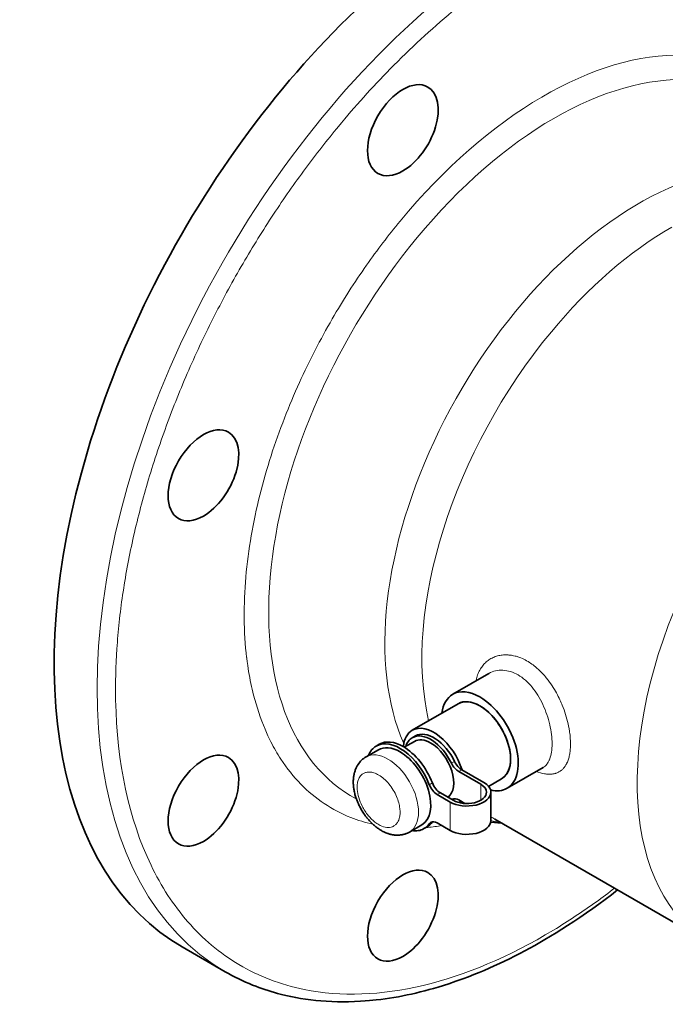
# Model space of a CAD drawing. Header units: inches. Extents: x 2941 to 3337, y 359 to 776.
# Tile 24 of 28: x 3227 to 3256, y 700 to 746. Entities that reach past the tile are written whole.
import ezdxf

# ---------------------------------------------------------------- set-up
doc = ezdxf.new("R2010")
doc.units = ezdxf.units.IN
doc.header["$MEASUREMENT"] = 0

msp = doc.modelspace()

# ---------------------------------------------------------------- linework, layer by layer
at = {"color": 7, "lineweight": 35, "ltscale": 0.239203}
msp.add_line((3248.191, 715.513), (3246.534, 714.556), dxfattribs=at)
at = {"color": 7, "lineweight": 13, "ltscale": 0.001122}
msp.add_line((3248.199, 715.517), (3248.191, 715.513), dxfattribs=at)
at = {"color": 7, "lineweight": 35, "ltscale": 0.306185}
msp.add_line((3246.784, 714.123), (3244.663, 712.898), dxfattribs=at)
at = {"color": 7, "lineweight": 35, "ltscale": 0.020414}
for p, q in [((3244.813, 712.638), (3244.671, 712.557)), ((3245.207, 708.363), (3245.349, 708.444))]:
    msp.add_line(p, q, dxfattribs=at)
at = {"color": 7, "lineweight": 35, "ltscale": 0.020413}
msp.add_line((3243.007, 712.173), (3243.149, 712.255), dxfattribs=at)
at = {"color": 7, "lineweight": 35, "ltscale": 0.067566}
msp.add_line((3244.771, 712.384), (3244.303, 712.113), dxfattribs=at)
at = {"color": 7, "lineweight": 35, "ltscale": 0.081645}
msp.add_line((3243.107, 712), (3242.542, 711.674), dxfattribs=at)
at = {"color": 7, "lineweight": 13, "ltscale": 0.020413}
for p, q in [((3246.475, 711.379), (3246.617, 711.46)), ((3246.953, 711.074), (3246.812, 710.993))]:
    msp.add_line(p, q, dxfattribs=at)
at = {"color": 7, "lineweight": 35, "ltscale": 0.146265}
msp.add_line((3246.812, 710.993), (3247.825, 710.408), dxfattribs=at)
at = {"color": 7, "lineweight": 35, "ltscale": 0.146262}
msp.add_line((3247.967, 710.489), (3246.953, 711.074), dxfattribs=at)
at = {"color": 7, "lineweight": 35, "ltscale": 0.239194}
msp.add_line((3250.691, 711.183), (3249.034, 710.226), dxfattribs=at)
at = {"color": 7, "lineweight": 13, "ltscale": 0.020414}
for p, q in [((3245.454, 710.388), (3245.596, 710.47)), ((3245.596, 708.674), (3245.454, 708.592))]:
    msp.add_line(p, q, dxfattribs=at)
at = {"color": 7, "lineweight": 13, "ltscale": 0.091858}
msp.add_line((3247.825, 709.673), (3247.825, 710.408), dxfattribs=at)
at = {"color": 7, "lineweight": 35, "ltscale": 0.086757}
msp.add_line((3248.784, 710.659), (3248.183, 710.312), dxfattribs=at)
at = {"color": 7, "lineweight": 13, "ltscale": 0.020412}
msp.add_line((3245.963, 710.013), (3245.822, 709.931), dxfattribs=at)
at = {"color": 7, "lineweight": 35, "ltscale": 0.085023}
for p, q in [((3245.822, 709.931), (3246.411, 709.591)), ((3246.552, 709.673), (3245.963, 710.013)), ((3245.822, 708.625), (3246.411, 708.285))]:
    msp.add_line(p, q, dxfattribs=at)
at = {"color": 7, "lineweight": 35, "ltscale": 0.1633}
msp.add_line((3248.289, 708.734), (3248.289, 710.04), dxfattribs=at)
at = {"color": 7, "lineweight": 13, "ltscale": 0.1633}
msp.add_line((3246.411, 709.591), (3246.411, 708.285), dxfattribs=at)
at = {"color": 7, "lineweight": 13, "ltscale": 0.007703}
msp.add_line((3246.553, 709.734), (3246.5, 709.703), dxfattribs=at)
at = {"color": 7, "lineweight": 35, "ltscale": 0.0407}
msp.add_line((3246.812, 709.686), (3247.094, 709.524), dxfattribs=at)
at = {"color": 7, "lineweight": 35, "ltscale": 0.01229}
msp.add_line((3246.956, 709.603), (3246.871, 709.554), dxfattribs=at)
at = {"color": 7, "lineweight": 35, "ltscale": 0.081656}
msp.add_line((3245.107, 708.536), (3244.542, 708.209), dxfattribs=at)
at = {"color": 7, "lineweight": 13, "ltscale": 0.009682}
msp.add_line((3246.03, 708.504), (3245.954, 708.493), dxfattribs=at)
at = {"color": 7, "lineweight": 35, "ltscale": 0.062455}
msp.add_line((3248.781, 708.623), (3248.283, 708.669), dxfattribs=at)
at = {"color": 7, "lineweight": 35}
msp.add_line((3248.469, 708.803), (3258.385, 703.078), dxfattribs=at)
at = {"color": 7, "lineweight": 35, "ltscale": 0.285774}
msp.add_line((3234.076, 702.91), (3236.055, 701.767), dxfattribs=at)
at = {"color": 7, "lineweight": 13}
for points in [[(3237.359, 714.522), (3237.327, 714.654), (3237.295, 714.787), (3237.265, 714.921), (3237.236, 715.056), (3237.208, 715.192), (3237.181, 715.329), (3237.156, 715.468), (3237.132, 715.607), (3237.11, 715.747), (3237.089, 715.888), (3237.076, 715.977), (3237.064, 716.066), (3237.047, 716.201), (3237.041, 716.246)], [(3251.956, 712.268), (3251.955, 712.347), (3251.952, 712.427), (3251.948, 712.508), (3251.942, 712.59), (3251.934, 712.672), (3251.926, 712.742), (3251.916, 712.811), (3251.906, 712.881), (3251.897, 712.934), (3251.888, 712.987), (3251.868, 713.094), (3251.845, 713.2), (3251.82, 713.307), (3251.792, 713.415), (3251.762, 713.522), (3251.73, 713.629), (3251.695, 713.736), (3251.658, 713.842), (3251.619, 713.948), (3251.577, 714.056), (3251.554, 714.109), (3251.532, 714.162), (3251.501, 714.233), (3251.469, 714.304), (3251.436, 714.373), (3251.395, 714.456), (3251.352, 714.539), (3251.309, 714.62), (3251.263, 714.7), (3251.217, 714.78), (3251.163, 714.868), (3251.107, 714.954), (3251.05, 715.039), (3250.991, 715.122), (3250.931, 715.204), (3250.9, 715.244), (3250.868, 715.284), (3250.837, 715.323), (3250.805, 715.361), (3250.756, 715.418), (3250.707, 715.474), (3250.656, 715.528), (3250.605, 715.581), (3250.541, 715.645), (3250.476, 715.706), (3250.41, 715.765), (3250.377, 715.794), (3250.343, 715.822), (3250.289, 715.865), (3250.234, 715.908), (3250.178, 715.948), (3250.122, 715.987), (3250.065, 716.025), (3250.001, 716.065), (3249.936, 716.102), (3249.871, 716.138), (3249.805, 716.171), (3249.739, 716.202), (3249.672, 716.23), (3249.605, 716.256), (3249.571, 716.269), (3249.538, 716.28), (3249.493, 716.294), (3249.448, 716.307), (3249.403, 716.319), (3249.338, 716.335), (3249.273, 716.348), (3249.241, 716.353), (3249.208, 716.358), (3249.165, 716.363), (3249.122, 716.368), (3249.079, 716.371), (3249.026, 716.374), (3248.972, 716.374), (3248.92, 716.373), (3248.867, 716.37), (3248.815, 716.366), (3248.764, 716.359), (3248.708, 716.35), (3248.653, 716.339), (3248.599, 716.325), (3248.546, 716.31), (3248.494, 716.292), (3248.442, 716.273), (3248.392, 716.251), (3248.342, 716.227), (3248.294, 716.201), (3248.246, 716.173), (3248.2, 716.143), (3248.158, 716.113), (3248.117, 716.082), (3248.077, 716.048), (3248.039, 716.013), (3248.001, 715.977), (3247.965, 715.938), (3247.931, 715.898), (3247.898, 715.857), (3247.866, 715.814), (3247.836, 715.77), (3247.807, 715.724), (3247.792, 715.699), (3247.778, 715.672), (3247.75, 715.619), (3247.724, 715.564), (3247.7, 715.508), (3247.678, 715.45), (3247.658, 715.391), (3247.641, 715.331), (3247.625, 715.27), (3247.611, 715.207), (3247.605, 715.174)], [(3238.616, 711.569), (3238.555, 711.664), (3238.495, 711.76), (3238.436, 711.858), (3238.378, 711.957), (3238.321, 712.057), (3238.266, 712.158), (3238.211, 712.261), (3238.157, 712.365), (3238.111, 712.458), (3238.065, 712.552), (3238.02, 712.647), (3237.987, 712.719), (3237.954, 712.792), (3237.922, 712.865), (3237.886, 712.949)], [(3251.956, 712.268), (3251.956, 712.208), (3251.954, 712.148), (3251.951, 712.089), (3251.947, 712.031), (3251.942, 711.975), (3251.936, 711.919), (3251.928, 711.865), (3251.92, 711.811), (3251.91, 711.76), (3251.9, 711.71), (3251.888, 711.661), (3251.875, 711.613), (3251.861, 711.566), (3251.846, 711.521), (3251.83, 711.476), (3251.812, 711.433), (3251.794, 711.392), (3251.784, 711.373), (3251.774, 711.353), (3251.761, 711.327), (3251.747, 711.303), (3251.732, 711.278), (3251.714, 711.25), (3251.696, 711.223), (3251.677, 711.197), (3251.657, 711.172), (3251.636, 711.148), (3251.615, 711.125), (3251.593, 711.103), (3251.571, 711.081), (3251.548, 711.061), (3251.524, 711.042), (3251.5, 711.024), (3251.475, 711.007), (3251.45, 710.991), (3251.424, 710.976), (3251.397, 710.962), (3251.371, 710.949), (3251.344, 710.938), (3251.316, 710.927), (3251.288, 710.917), (3251.26, 710.908), (3251.236, 710.902), (3251.211, 710.896), (3251.186, 710.891), (3251.168, 710.887), (3251.149, 710.884), (3251.11, 710.879)], [(3250.868, 711.337), (3250.882, 711.356), (3250.896, 711.375), (3250.91, 711.395), (3250.919, 711.41), (3250.929, 711.426), (3250.947, 711.458), (3250.963, 711.491), (3250.979, 711.524), (3250.987, 711.543), (3251, 711.576)], [(3251.11, 710.879), (3251.083, 710.876), (3251.055, 710.874), (3251.028, 710.873), (3251.006, 710.872), (3250.985, 710.872), (3250.942, 710.873), (3250.899, 710.876), (3250.855, 710.88), (3250.81, 710.885), (3250.765, 710.893)]]:
    msp.add_lwpolyline(points, dxfattribs=at)
at = {"color": 7, "lineweight": 35}
for points in [[(3242.17, 711.318), (3242.157, 711.298), (3242.145, 711.278), (3242.133, 711.257), (3242.121, 711.236), (3242.11, 711.215), (3242.099, 711.193), (3242.088, 711.171), (3242.078, 711.149), (3242.061, 711.11), (3242.046, 711.071), (3242.032, 711.031), (3242.019, 710.99), (3242.011, 710.965), (3242.004, 710.939), (3241.998, 710.914), (3241.992, 710.888), (3241.985, 710.856), (3241.979, 710.823), (3241.973, 710.79), (3241.968, 710.757), (3241.964, 710.724), (3241.96, 710.69), (3241.957, 710.657), (3241.955, 710.623), (3241.953, 710.589), (3241.952, 710.556), (3241.952, 710.522), (3241.952, 710.489), (3241.952, 710.457), (3241.954, 710.426), (3241.955, 710.394), (3241.957, 710.362), (3241.96, 710.331), (3241.963, 710.299), (3241.967, 710.267), (3241.971, 710.235), (3241.978, 710.186), (3241.986, 710.137), (3241.995, 710.088), (3242.006, 710.038), (3242.017, 709.989), (3242.03, 709.941), (3242.043, 709.892), (3242.057, 709.843), (3242.069, 709.804), (3242.082, 709.766), (3242.095, 709.727), (3242.109, 709.689), (3242.124, 709.651), (3242.139, 709.613), (3242.154, 709.576), (3242.17, 709.538), (3242.186, 709.503), (3242.202, 709.467), (3242.224, 709.422), (3242.246, 709.378), (3242.268, 709.334), (3242.292, 709.291), (3242.316, 709.248), (3242.34, 709.206), (3242.365, 709.165), (3242.39, 709.125), (3242.419, 709.081), (3242.447, 709.038), (3242.477, 708.996), (3242.506, 708.956), (3242.531, 708.923), (3242.555, 708.891), (3242.58, 708.86), (3242.605, 708.83)], [(3242.605, 708.83), (3242.633, 708.796), (3242.662, 708.763), (3242.692, 708.73), (3242.722, 708.697), (3242.754, 708.664), (3242.786, 708.632), (3242.818, 708.6), (3242.852, 708.568), (3242.886, 708.537), (3242.922, 708.506), (3242.957, 708.476), (3242.994, 708.447), (3243.032, 708.418), (3243.07, 708.39), (3243.109, 708.363), (3243.148, 708.336), (3243.184, 708.313), (3243.221, 708.291), (3243.253, 708.272), (3243.286, 708.254), (3243.32, 708.236), (3243.353, 708.219), (3243.388, 708.203), (3243.422, 708.187), (3243.457, 708.173), (3243.492, 708.159), (3243.539, 708.142), (3243.562, 708.134), (3243.586, 708.126), (3243.619, 708.116), (3243.652, 708.107), (3243.686, 708.099), (3243.719, 708.091), (3243.753, 708.085), (3243.787, 708.079), (3243.821, 708.074), (3243.855, 708.07), (3243.88, 708.068), (3243.904, 708.066), (3243.928, 708.065), (3243.952, 708.064), (3243.976, 708.063), (3244, 708.064), (3244.024, 708.064), (3244.048, 708.065), (3244.072, 708.067), (3244.095, 708.069), (3244.118, 708.071), (3244.141, 708.074), (3244.164, 708.077), (3244.186, 708.081), (3244.209, 708.085), (3244.231, 708.09), (3244.254, 708.095), (3244.29, 708.104), (3244.32, 708.113), (3244.35, 708.123), (3244.38, 708.133), (3244.409, 708.144), (3244.443, 708.159), (3244.477, 708.175), (3244.51, 708.192), (3244.542, 708.209)], [(3254.124, 705.538), (3253.84, 705.319), (3253.554, 705.102), (3253.267, 704.89), (3252.978, 704.681), (3252.687, 704.476), (3252.394, 704.274), (3252.109, 704.082), (3251.822, 703.894), (3251.557, 703.725), (3251.29, 703.558), (3251.035, 703.403), (3250.779, 703.25), (3250.548, 703.116), (3250.315, 702.984), (3250.083, 702.856), (3249.849, 702.729), (3249.617, 702.606), (3249.382, 702.486), (3249.149, 702.369), (3248.914, 702.255), (3248.681, 702.144), (3248.446, 702.036), (3248.212, 701.932), (3247.977, 701.83), (3247.743, 701.732), (3247.508, 701.637), (3247.255, 701.538), (3247, 701.442), (3246.678, 701.327), (3246.353, 701.217), (3246.106, 701.137), (3245.858, 701.06), (3245.654, 701), (3245.448, 700.943), (3245.244, 700.888), (3245.039, 700.836), (3244.836, 700.787), (3244.633, 700.741), (3244.43, 700.697), (3244.228, 700.656), (3244.027, 700.618), (3243.826, 700.583), (3243.626, 700.55), (3243.426, 700.521), (3243.22, 700.493), (3243.013, 700.468), (3242.859, 700.452), (3242.706, 700.437), (3242.494, 700.419), (3242.282, 700.405), (3242.009, 700.391), (3241.737, 700.382), (3241.477, 700.38), (3241.218, 700.383), (3240.96, 700.391), (3240.703, 700.404), (3240.463, 700.422), (3240.224, 700.444), (3239.99, 700.47), (3239.757, 700.502), (3239.527, 700.537), (3239.298, 700.578), (3239.068, 700.624), (3238.839, 700.674), (3238.652, 700.72), (3238.466, 700.768), (3238.318, 700.81), (3238.17, 700.853), (3238.025, 700.898), (3237.881, 700.946), (3237.738, 700.995), (3237.596, 701.046), (3237.456, 701.098), (3237.317, 701.153), (3237.155, 701.22), (3236.994, 701.29), (3236.834, 701.362), (3236.675, 701.438), (3236.518, 701.516), (3236.362, 701.597), (3236.209, 701.68), (3236.057, 701.766)]]:
    msp.add_lwpolyline(points, dxfattribs=at)
at = {"color": 7, "lineweight": 13}
for centre, radius, start, end in [((3274.161, 713.551), 42.67, 135.6421, 140.426), ((3276.402, 711.671), 45.595, 140.3988, 143.4925), ((3277.728, 710.686), 47.247, 143.4889, 146.6118), ((3278.49, 710.179), 48.162, 146.608, 149.7828), ((3268.903, 715.868), 32.171, 140.4095, 144.9627), ((3278.537, 710.148), 48.218, 149.7783, 153.0312), ((3270.015, 715.078), 33.535, 144.9471, 149.9588), ((3277.756, 710.54), 47.345, 153.0261, 156.3872), ((3269.955, 715.093), 33.476, 149.9299, 155.5856), ((3276.102, 711.258), 45.541, 156.3813, 159.8851), ((3268.852, 715.595), 32.264, 155.5873, 158.7417), ((3267.389, 716.159), 30.696, 158.7331, 162.1727), ((3273.605, 712.168), 42.884, 159.8785, 163.5644), ((3265.363, 716.805), 28.569, 162.1618, 165.9549), ((3270.379, 713.114), 39.522, 163.557, 167.4699), ((3262.812, 717.436), 25.942, 165.9406, 170.1754), ((3266.611, 713.946), 35.662, 167.4617, 171.6521), ((3259.847, 717.942), 22.933, 170.157, 174.9474), ((3256.642, 718.218), 19.716, 174.924, 180.4139), ((3262.537, 714.539), 31.545, 171.6433, 176.1668), ((3258.415, 714.811), 27.414, 176.1576, 181.0728), ((3248.762, 714.523), 1.143, 102.9322, 119.483), ((3248.78, 714.434), 1.233, 87.0725, 102.8415), ((3248.769, 714.248), 1.42, 72.5709, 87.0093), ((3248.679, 713.965), 1.717, 59.7541, 72.5411), ((3247.572, 712.742), 3.383, 31.5075, 39.4278), ((3246.962, 712.367), 4.1, 24.7227, 31.5133), ((3246.523, 712.161), 4.584, 18.5996, 24.7647), ((3246.315, 712.084), 4.806, 12.8711, 18.6786), ((3246.657, 712.157), 4.456, 6.9551, 12.943), ((3247.517, 712.256), 3.591, 0.1999, 7.0466), ((3248.615, 712.254), 2.493, 351.5998, 0.3337), ((3249.568, 712.108), 1.528, 339.6239, 351.7982), ((3250.378, 711.719), 0.622, 300.3327, 322.0817), ((3242.671, 710.478), 0.5, 120.6264, 147.5969), ((3242.656, 710.494), 0.478, 103.4559, 120.0553), ((3242.674, 710.408), 0.566, 86.6498, 103.2345), ((3242.66, 710.202), 0.773, 71.6596, 86.538), ((3242.552, 709.872), 1.121, 59.0869, 71.6838), ((3242.317, 709.476), 1.581, 48.5647, 59.1752), ((3251.119, 712.848), 1.987, 248.1754, 259.7316), ((3244.337, 715.093), 6.704, 224.2353, 236.2974), ((3243.403, 710.266), 1.275, 173.8, 184.0573), ((3243.051, 710.305), 0.922, 161.6244, 173.8564), ((3242.812, 710.385), 0.67, 147.3342, 161.6188), ((3241.738, 708.899), 2.402, 23.2104, 31.2355), ((3244.231, 714.949), 6.524, 236.3658, 248.4613), ((3241.936, 708.982), 2.186, 15.2088, 23.2703), ((3242.294, 709.078), 1.816, 6.844, 15.2551), ((3244.514, 710.503), 2.421, 206.9686, 213.389), ((3244.44, 710.453), 2.332, 213.3582, 219.5689), ((3244.263, 710.305), 2.101, 219.5343, 226.1922), ((3243.036, 709.112), 1.071, 348.205, 357.8899), ((3242.692, 709.125), 1.416, 357.8818, 6.874), ((3244.348, 715.249), 6.847, 248.4737, 257.3825), ((3244.029, 710.058), 1.761, 226.1313, 234.0706), ((3243.797, 709.734), 1.362, 233.9828, 243.7987), ((3243.583, 708.89), 0.469, 290.931, 310.1455), ((3243.547, 708.929), 0.521, 310.3738, 327.2597), ((3244.481, 718.171), 9.79, 274.7885, 278.6515), ((3243.812, 712.029), 12.391, 205.5884, 212.9644), ((3234.376, 731.055), 32.119, 305.7688, 307.6294), ((3242.588, 711.237), 10.933, 212.9731, 220.9912), ((3236.053, 728.684), 29.215, 301.1818, 305.8193), ((3241.83, 710.581), 9.93, 221.0059, 229.8439), ((3241.48, 710.174), 9.393, 229.8733, 239.318), ((3241.458, 710.15), 9.361, 239.358, 249.0651), ((3241.634, 710.63), 9.872, 249.1053, 258.6686)]:
    msp.add_arc(centre, radius, start, end, dxfattribs=at)
at = {"color": 7, "lineweight": 35}
msp.add_arc((3243.094, 710.724), 1.099, 120.2071, 147.268, dxfattribs=at)
at = {"color": 7, "lineweight": 13}
for centre, major_axis, ratio, start_param, end_param in [((3290.197, 746.284), (27.816, -19.552), 0.788675, 5.432307, 11.715489), ((3288.995, 744.573), (28.634, -20.127), 0.788675, 3.141921, 6.282896), ((3250.305, 726.449), (14.25, 24.682), 0.57735, 0.485488, 3.141633), ((3250.729, 726.204), (-13.95, -24.162), 0.57735, 4.143196, 4.293853), ((3250.729, 726.204), (9.76, 16.905), 0.57735, 0.299856, 1.285398), ((3251.194, 725.935), (9.291, 16.092), 0.57735, 0.286371, 1.285398), ((3255.117, 723.671), (-8.281, -14.343), 0.57735, 3.776723, 5.885928), ((3256.568, 722.833), (-8.1, -14.03), 0.57735, 3.922534, 4.426991), ((3251.194, 725.935), (9.291, 16.092), 0.57735, 1.285398, 3.161522), ((3256.568, 722.833), (-8.1, -14.03), 0.57735, 4.426991, 5.731312), ((3266.485, 717.108), (8.1, 14.03), 0.57735, 1.712216, 3.141633), ((4597.87, 1611.438), (1358.976, 900.443), 0.081261, 3.088815, 3.100815), ((3249.251, 713.173), (0.755, -2.436), 0.650231, 2.135035, 2.529011), ((4142.868, 1574.358), (903.284, 864.022), 0.0805, 3.09623, 3.111155), ((3250.729, 726.204), (-13.95, -24.162), 0.57735, 5.520586, 5.90781), ((3243.542, 709.941), (1, -1.732), 0.57735, 6.283145, 9.424553), ((3408.915, 932.688), (-168.609, -222.952), 0.156083, 6.226925, 6.259666), ((3243.117, 709.696), (0.7, -1.212), 0.57735, 1.607499, 2.104881), ((3243.117, 709.696), (0.7, -1.212), 0.57735, 4.006026, 4.620814), ((3243.117, 709.696), (0.7, -1.212), 0.57735, 5.576823, 6.191611), ((3243.117, 709.696), (0.7, -1.212), 0.57735, 0.285398, 0.569215), ((3256.568, 722.833), (-8.1, -14.03), 0.57735, 6.26076, 6.283225), ((3255.117, 723.671), (-8.281, -14.343), 0.57735, 0.16285, 0.209379), ((3250.729, 726.204), (-13.95, -24.162), 0.57735, 0.191803, 0.808197)]:
    msp.add_ellipse(centre, major_axis=major_axis, ratio=ratio, start_param=start_param, end_param=end_param, dxfattribs=at)
at = {"color": 7, "lineweight": 35}
for centre, major_axis, start_param, end_param in [((3248.325, 727.592), (14.25, 24.682), 0.785398, 3.141633), ((3244.235, 740.559), (-1.15, -1.992), 3.141593, 6.283185), ((3244.235, 740.559), (-1.15, -1.992), 0.785398, 3.141593), ((3244.235, 740.559), (-1.15, -1.992), 0, 0.785398), ((3235.05, 724.651), (-1.15, -1.992), 3.141593, 6.283185), ((3235.05, 724.651), (-1.15, -1.992), 0.785398, 3.141593), ((3235.05, 724.651), (-1.15, -1.992), 0, 0.785398), ((3247.784, 712.391), (-1.25, 2.165), 0, 0.643498), ((3247.784, 712.391), (-1.25, 2.165), 5.497787, 6.283185), ((3247.784, 712.391), (1, -1.732), 0, 3.141593), ((3247.784, 712.391), (-1.25, 2.165), 3.141593, 5.497787), ((3247.784, 712.391), (-1, 1.732), 5.497787, 6.283185), ((3247.784, 712.391), (-1, 1.732), 3.141593, 5.497787), ((3245.663, 711.166), (1, -1.732), 1.196578, 3.141593), ((3245.663, 711.166), (1, -1.732), 3.141593, 3.826814), ((3245.521, 711.085), (-0.85, 1.472), 4.581406, 6.283185), ((3245.663, 711.166), (-0.85, 1.472), 4.581406, 6.283185), ((3244.107, 710.268), (1.1, -1.905), 3.141593, 3.571277), ((3244.107, 710.268), (1.1, -1.905), 1.308997, 3.141593), ((3244.107, 710.268), (-1, 1.732), 5.497787, 6.283185), ((3244.249, 710.35), (1.1, -1.905), 2.356194, 3.141593), ((3244.249, 710.35), (1.1, -1.905), 1.308997, 2.356194), ((3245.521, 711.085), (-0.85, 1.472), 0, 0.48983), ((3245.521, 711.085), (0.75, -1.299), 2.356194, 3.141593), ((3245.521, 711.085), (0.75, -1.299), 0.055648, 2.356194), ((3235.05, 709.653), (-1.15, -1.992), 3.141593, 6.283185), ((3244.107, 710.268), (-1, 1.732), 3.141593, 5.497787), ((3235.05, 709.653), (-1.15, -1.992), 0.785398, 3.141593), ((3246.812, 711.483), (0.3, -0.52), 4.581406, 5.497787), ((3246.953, 711.564), (0.3, -0.52), 4.581406, 5.497787), ((3245.822, 710.421), (-0.3, 0.52), 1.308997, 2.356194), ((3245.963, 710.503), (-0.3, 0.52), 1.308997, 2.356194), ((3247.189, 710.04), (-0.9, 0), 3.141593, 3.926991), ((3247.189, 710.04), (-1.1, 0), 3.141593, 3.926991), ((3247.189, 710.04), (-1.1, 0), 0.785398, 3.141593), ((3247.189, 710.04), (-0.9, 0), 0.785398, 3.141593), ((3247.784, 712.391), (-1.25, 2.165), 2.636422, 3.141593), ((3246.812, 709.196), (0.3, -0.52), 3.141645, 3.197014), ((3246.812, 709.196), (0.3, -0.52), 2.356194, 3.141645), ((3245.663, 711.166), (-0.85, 1.472), 3.143309, 3.226561), ((3245.663, 711.166), (1, -1.732), 0.179284, 0.261791), ((3244.107, 710.268), (1.1, -1.905), 0, 0.261799), ((3244.249, 710.35), (1.1, -1.905), 0, 0.261799), ((3245.822, 708.135), (-0.3, 0.52), 6.283185, 6.544985), ((3245.822, 708.135), (-0.3, 0.52), 5.497787, 6.283185), ((3245.963, 708.217), (-0.3, 0.52), 0.237716, 0.261799), ((3247.189, 708.734), (1.1, 0), 3.926991, 6.283185), ((3244.107, 710.268), (1.1, -1.905), 5.853476, 6.283185), ((3235.05, 709.653), (-1.15, -1.992), 0, 0.785398), ((3244.235, 704.35), (-1.15, -1.992), 3.141593, 6.283185), ((3244.235, 704.35), (-1.15, -1.992), 0.785398, 3.141593), ((3244.235, 704.35), (-1.15, -1.992), 0, 0.785398), ((3250.305, 726.449), (14.25, 24.682), 3.141633, 3.141796)]:
    msp.add_ellipse(centre, major_axis=major_axis, ratio=0.57735, start_param=start_param, end_param=end_param, dxfattribs=at)

doc.saveas('drawing.dxf')
